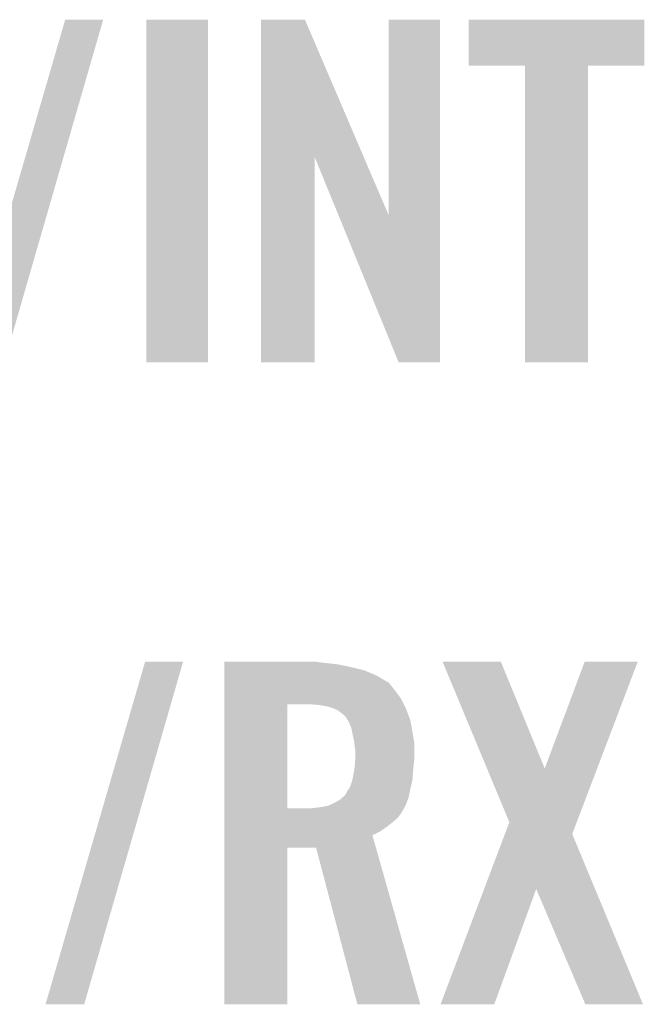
# Model space of a CAD drawing. Extents: x -9 to 122, y -9 to 65.
# Tile 186 of 256: x 77.91 to 80.33, y 23.19 to 27.01. Entities that reach past the tile are written whole.
import ezdxf

# ---------------------------------------------------------------- set-up
doc = ezdxf.new("R2010")
doc.units = 0
doc.layers.add('CLICKER_4_FOR_R7FA4M2A_V100_GTO', color=12, linetype='CONTINUOUS')

msp = doc.modelspace()

# ---------------------------------------------------------------- linework, layer by layer
at = {"layer": 'CLICKER_4_FOR_R7FA4M2A_V100_GTO'}
for points in [[(77.696066, 25.679428), (78.082148, 27.007792), (77.84591, 25.679428), (78.229454, 27.007792)], [(78.082148, 27.007792), (78.082158, 27.00782), (78.229454, 27.007792), (78.082158, 27.00782)], [(78.3971, 25.679422), (78.39712, 27.007798), (78.635838, 25.679422), (78.63586, 27.007798)], [(78.39712, 27.007798), (78.397122, 27.00782), (78.63586, 27.007798), (78.397122, 27.00782)], [(78.841612, 26.474308), (78.84162, 27.007806), (79.240206, 26.474308), (79.011784, 27.007806)], [(78.84162, 27.007806), (78.841622, 27.00782), (79.011784, 27.007806), (78.841622, 27.00782)], [(79.3369, 26.248468), (79.33692, 27.007798), (79.535006, 26.248468), (79.53502, 27.007798)], [(79.33692, 27.007798), (79.336922, 27.00782), (79.53502, 27.007798), (79.336922, 27.00782)], [(79.64678, 26.830042), (79.6468, 27.007798), (80.327478, 26.830042), (80.3275, 27.007798)], [(79.6468, 27.007798), (79.646802, 27.00782), (80.3275, 27.007798), (79.646802, 27.00782)], [(79.865198, 26.83002), (79.64678, 26.830042), (80.327478, 26.83002), (80.327478, 26.830042)], [(79.8652, 26.829998), (79.865198, 26.83002), (80.10906, 26.829998), (80.327478, 26.83002)], [(79.86522, 25.679422), (79.8652, 26.829998), (80.109038, 25.679422), (80.10906, 26.829998)], [(78.8416, 25.679422), (78.841612, 26.474308), (79.049858, 25.679422), (79.04988, 26.474308)], [(79.14225, 26.248468), (79.04988, 26.474308), (79.3369, 26.248468), (79.240206, 26.474308)], [(79.374996, 25.679414), (79.14225, 26.248468), (79.534998, 25.679414), (79.535006, 26.248468)], [(78.635838, 25.6794), (78.3971, 25.679422), (78.635838, 25.6794), (78.635838, 25.679422)], [(79.049858, 25.6794), (78.8416, 25.679422), (79.049858, 25.6794), (79.049858, 25.679422)], [(79.534998, 25.6794), (79.374996, 25.679414), (79.534998, 25.6794), (79.534998, 25.679414)], [(80.109038, 25.6794), (79.86522, 25.679422), (80.109038, 25.6794), (80.109038, 25.679422)], [(78.005946, 23.190228), (78.392028, 24.518592), (78.15579, 23.190228), (78.539334, 24.518592)], [(78.392028, 24.518592), (78.392038, 24.51862), (78.539334, 24.518592), (78.392038, 24.51862)], [(78.69938, 24.51608), (78.699382, 24.51862), (79.0702, 24.51608), (79.05242, 24.51862)], [(78.69938, 24.50846), (78.69938, 24.51608), (79.138778, 24.50846), (79.0702, 24.51608)], [(79.545218, 24.518606), (79.545212, 24.51862), (79.771244, 24.518606), (79.545212, 24.51862)], [(79.717538, 24.104652), (79.545218, 24.518606), (79.94144, 24.104652), (79.771244, 24.518606)], [(79.94144, 24.104652), (80.096364, 24.51859), (80.144702, 24.104652), (80.30209, 24.51859)], [(80.096364, 24.51859), (80.096376, 24.51862), (80.30209, 24.51859), (80.096376, 24.51862)], [(78.69938, 24.4983), (78.69938, 24.50846), (79.18704, 24.4983), (79.138778, 24.50846)], [(78.69938, 24.485598), (78.69938, 24.4983), (79.240382, 24.485598), (79.18704, 24.4983)], [(78.69938, 24.46528), (78.69938, 24.485598), (79.288642, 24.46528), (79.240382, 24.485598)], [(78.69938, 24.43988), (78.69938, 24.46528), (79.33182, 24.43988), (79.288642, 24.46528)], [(78.69938, 24.437336), (78.69938, 24.43988), (79.336902, 24.437336), (79.33182, 24.43988)], [(78.69938, 24.42464), (78.69938, 24.437336), (79.34706, 24.42464), (79.336902, 24.437336)], [(78.699378, 24.373838), (78.69938, 24.40178), (79.38516, 24.373838), (79.36484, 24.40178)], [(78.69938, 24.40178), (78.69938, 24.42464), (79.36484, 24.40178), (79.34706, 24.42464)], [(78.699378, 24.35352), (78.699378, 24.373838), (79.39532, 24.35352), (79.38516, 24.373838)], [(78.699372, 23.949682), (78.699378, 24.35352), (78.9432, 23.949682), (78.943222, 24.35352)], [(79.06512, 24.35098), (79.0321, 24.35352), (79.39659, 24.35098), (79.39532, 24.35352)], [(79.095602, 24.3459), (79.06512, 24.35098), (79.39913, 24.3459), (79.39659, 24.35098)], [(79.121002, 24.33828), (79.095602, 24.3459), (79.40294, 24.33828), (79.39913, 24.3459)], [(79.121008, 24.338278), (79.121002, 24.33828), (79.40294, 24.338278), (79.40294, 24.33828)], [(79.13878, 24.330658), (79.121008, 24.338278), (79.405748, 24.330658), (79.40294, 24.338278)], [(79.15148, 24.3205), (79.13878, 24.330658), (79.40949, 24.3205), (79.405748, 24.330658)], [(79.16164, 24.312878), (79.15148, 24.3205), (79.412298, 24.312878), (79.40949, 24.3205)], [(79.16926, 24.305258), (79.16164, 24.312878), (79.415106, 24.305258), (79.412298, 24.312878)], [(79.178786, 24.290018), (79.16926, 24.305258), (79.42072, 24.290018), (79.415106, 24.305258)], [(79.18196, 24.28494), (79.178786, 24.290018), (79.421604, 24.28494), (79.42072, 24.290018)], [(79.19212, 24.259538), (79.18196, 24.28494), (79.426022, 24.259538), (79.421604, 24.28494)], [(79.1972, 24.23414), (79.19212, 24.259538), (79.43044, 24.23414), (79.426022, 24.259538)], [(79.197766, 24.2316), (79.1972, 24.23414), (79.43088, 24.2316), (79.43044, 24.23414)], [(79.20228, 24.211278), (79.197766, 24.2316), (79.434268, 24.211278), (79.43088, 24.2316)], [(79.20341, 24.201118), (79.20228, 24.211278), (79.43596, 24.201118), (79.434268, 24.211278)], [(79.20482, 24.18842), (79.20341, 24.201118), (79.43596, 24.18842), (79.43596, 24.201118)], [(79.20736, 24.170638), (79.20482, 24.18842), (79.43596, 24.170638), (79.43596, 24.18842)], [(79.20736, 24.15286), (79.20736, 24.170638), (79.43596, 24.15286), (79.43596, 24.170638)], [(79.205296, 24.11984), (79.206882, 24.14524), (79.43342, 24.11984), (79.43596, 24.14524)], [(79.206882, 24.14524), (79.20736, 24.15286), (79.43596, 24.14524), (79.43596, 24.15286)], [(79.19974, 24.08174), (79.201432, 24.0919), (79.430098, 24.08174), (79.43088, 24.0919)], [(79.201432, 24.0919), (79.20482, 24.112218), (79.43088, 24.0919), (79.432726, 24.112218)], [(79.20482, 24.112218), (79.205296, 24.11984), (79.432726, 24.112218), (79.43342, 24.11984)], [(79.804256, 23.896328), (79.717538, 24.104652), (80.065492, 23.896328), (80.144702, 24.104652)], [(79.187038, 24.033476), (79.194658, 24.05634), (79.422476, 24.033476), (79.427752, 24.05634)], [(79.194658, 24.05634), (79.195166, 24.05888), (79.427752, 24.05634), (79.42834, 24.05888)], [(79.195166, 24.05888), (79.19974, 24.08174), (79.42834, 24.05888), (79.430098, 24.08174)], [(79.171798, 24.008078), (79.17688, 24.018238), (79.416908, 24.008078), (79.419086, 24.018238)], [(79.17688, 24.018238), (79.18196, 24.02586), (79.419086, 24.018238), (79.42072, 24.02586)], [(79.18196, 24.02586), (79.187038, 24.033476), (79.42072, 24.02586), (79.422476, 24.033476)], [(79.123542, 23.96998), (79.146398, 23.982678), (79.40528, 23.96998), (79.410166, 23.982678)], [(79.146398, 23.982678), (79.155286, 23.990298), (79.410166, 23.982678), (79.413098, 23.990298)], [(79.155286, 23.990298), (79.16418, 23.99792), (79.413098, 23.990298), (79.41473, 23.99792)], [(79.16418, 23.99792), (79.166718, 24.000458), (79.41473, 23.99792), (79.415274, 24.000458)], [(79.166718, 24.000458), (79.171798, 24.008078), (79.415274, 24.000458), (79.416908, 24.008078)], [(78.699372, 23.94966), (78.699372, 23.949682), (79.034638, 23.94966), (78.9432, 23.949682)], [(78.699372, 23.944582), (78.699372, 23.94966), (79.39278, 23.944582), (79.395318, 23.94966)], [(78.699372, 23.93188), (78.699372, 23.944582), (79.385162, 23.93188), (79.39278, 23.944582)], [(79.034638, 23.94966), (79.05242, 23.9522), (79.395318, 23.94966), (79.396588, 23.9522)], [(79.05242, 23.9522), (79.072708, 23.954736), (79.396588, 23.9522), (79.397858, 23.954736)], [(79.072708, 23.954736), (79.07274, 23.95474), (79.397858, 23.954736), (79.39786, 23.95474)], [(79.07274, 23.95474), (79.086708, 23.95728), (79.39786, 23.95474), (79.400396, 23.95728)], [(79.086708, 23.95728), (79.100678, 23.95982), (79.400396, 23.95728), (79.401372, 23.95982)], [(79.100678, 23.95982), (79.123542, 23.96998), (79.401372, 23.95982), (79.40528, 23.96998)], [(78.69937, 23.914098), (78.699372, 23.93188), (79.37246, 23.914098), (79.385162, 23.93188)], [(78.69937, 23.89632), (78.69937, 23.914098), (79.352142, 23.89632), (79.37246, 23.914098)], [(78.69937, 23.87854), (78.69937, 23.89632), (79.32928, 23.87854), (79.352142, 23.89632)], [(78.69937, 23.86076), (78.69937, 23.87854), (79.303878, 23.86076), (79.32928, 23.87854)], [(78.69937, 23.845502), (78.69937, 23.86076), (79.273404, 23.845502), (79.303878, 23.86076)], [(79.78698, 23.850592), (79.804256, 23.896328), (80.048104, 23.850592), (80.065492, 23.896328)], [(78.69937, 23.79726), (78.69937, 23.845502), (79.287052, 23.79726), (79.273404, 23.845502)], [(79.70638, 23.637186), (79.78698, 23.850592), (80.13674, 23.637186), (80.048104, 23.850592)], [(78.69936, 23.190222), (78.69937, 23.797238), (78.943178, 23.190222), (78.9432, 23.797238)], [(78.69937, 23.797238), (78.69937, 23.79726), (78.9432, 23.797238), (79.054942, 23.79726)], [(79.214976, 23.190216), (79.054942, 23.79726), (79.458788, 23.190216), (79.287052, 23.79726)], [(79.53757, 23.19023), (79.70638, 23.637186), (79.745834, 23.19023), (79.908382, 23.637186)], [(80.098896, 23.190214), (79.908382, 23.637186), (80.322384, 23.190214), (80.13674, 23.637186)], [(78.155782, 23.1902), (78.005946, 23.190228), (78.155782, 23.1902), (78.15579, 23.190228)], [(78.943178, 23.1902), (78.69936, 23.190222), (78.943178, 23.1902), (78.943178, 23.190222)], [(79.458792, 23.1902), (79.214976, 23.190216), (79.458792, 23.1902), (79.458788, 23.190216)], [(79.745824, 23.1902), (79.53757, 23.19023), (79.745824, 23.1902), (79.745834, 23.19023)], [(80.322388, 23.1902), (80.322384, 23.190214), (80.322388, 23.1902), (80.098896, 23.190214)]]:
    msp.add_solid(points, dxfattribs=at)

doc.saveas('drawing.dxf')
